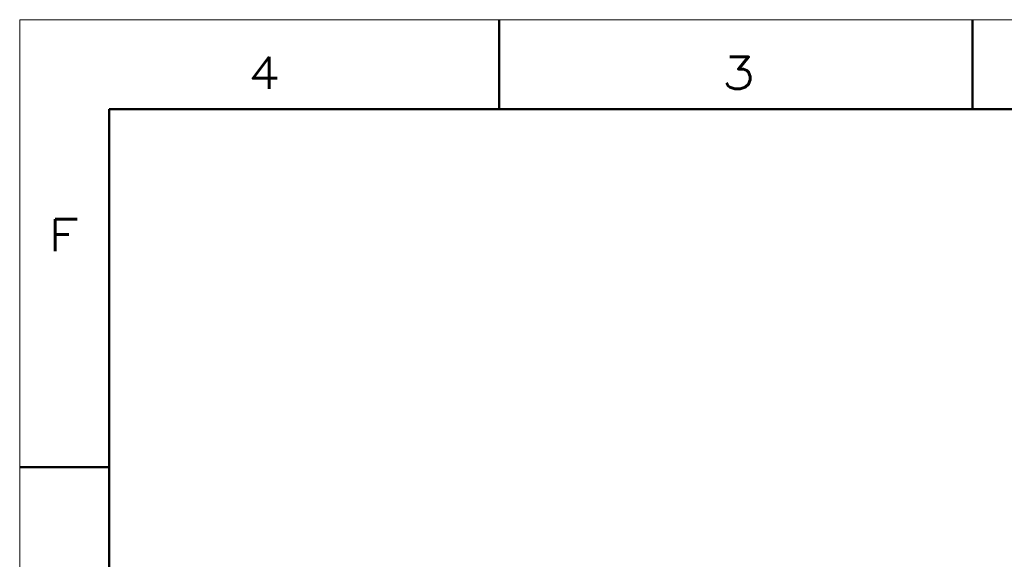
# Model space of a CAD drawing. Header units: millimetres. Extents: x 0 to 297, y 0 to 420.
# Tile 20 of 21: x 0 to 154, y 336 to 420. Entities that reach past the tile are written whole.
import ezdxf

# ---------------------------------------------------------------- set-up
doc = ezdxf.new("R2010")
doc.units = ezdxf.units.MM
doc.layers.add('1', color=7, linetype='Continuous')
doc.styles.add('pwfont', font='simplex.shx')

msp = doc.modelspace()

# ---------------------------------------------------------------- linework, layer by layer
at = {"layer": '1', "color": 7, "linetype": 'Continuous', "lineweight": 13}
for p in [(0, 0), (297, 420)]:
    msp.add_line(p, (0, 420), dxfattribs=at)
at = {"layer": '1', "color": 7, "linetype": 'Continuous', "lineweight": 50}
for p, q in [((75, 406), (75, 420)), ((149, 406), (149, 420)), ((283, 406), (14, 406)), ((14, 14), (14, 406)), ((0, 350), (14, 350))]:
    msp.add_line(p, q, dxfattribs=at)

# ---------------------------------------------------------------- texts
at = {"layer": '1', "color": 3, "linetype": 'Continuous', "lineweight": 13, "char_height": 5, "attachment_point": 7, "line_spacing_factor": 0.903614, "style": 'pwfont'}
for s, insert in [('\\W1.2353;3', (109.75, 409.18)), ('\\W1.1667;4', (35.75, 409.18)), ('\\W1.2353;F', (4.51, 383.78))]:
    msp.add_mtext(s, dxfattribs=dict(at, insert=insert))

doc.saveas('drawing.dxf')
